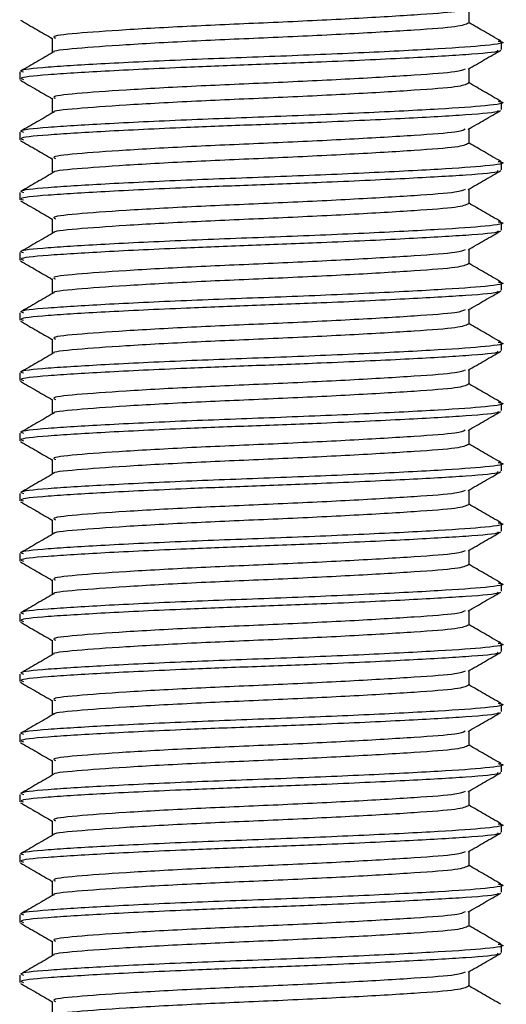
# Model space of a CAD drawing. Header units: millimetres. Extents: x 0 to 420, y 0 to 297.
# Tile 84 of 88: x 323.31 to 323.882, y 200.727 to 201.884. Entities that reach past the tile are written whole.
import ezdxf

# ---------------------------------------------------------------- set-up
doc = ezdxf.new("R2010")
doc.units = ezdxf.units.MM

msp = doc.modelspace()

# ---------------------------------------------------------------- linework, layer by layer
at = {"color": 7, "linetype": 'Continuous', "lineweight": 25}
for p, q in [((323.83798, 201.88015), (323.83798, 201.89734)), ((323.34851, 201.86246), (323.34851, 201.84524)), ((323.87628, 201.84917), (323.87628, 201.85804)), ((323.83798, 201.80939), (323.83798, 201.82659)), ((323.31021, 201.82266), (323.31021, 201.81382)), ((323.34851, 201.7917), (323.34851, 201.77448)), ((323.87628, 201.77842), (323.87628, 201.78728)), ((323.83798, 201.73863), (323.83798, 201.75583)), ((323.31021, 201.7519), (323.31021, 201.74306)), ((323.34851, 201.72094), (323.34851, 201.70372)), ((323.87628, 201.70766), (323.87628, 201.71652)), ((323.83798, 201.66788), (323.83798, 201.68507)), ((323.31021, 201.68114), (323.31021, 201.6723)), ((323.34851, 201.65019), (323.34851, 201.63296)), ((323.87628, 201.6369), (323.87628, 201.64576)), ((323.31021, 201.61038), (323.31021, 201.60154)), ((323.83798, 201.59712), (323.83798, 201.61431)), ((323.34851, 201.57943), (323.34851, 201.5622)), ((323.87628, 201.56614), (323.87628, 201.575)), ((323.31021, 201.53963), (323.31021, 201.53078)), ((323.83798, 201.52636), (323.83798, 201.54355)), ((323.34851, 201.50867), (323.34851, 201.49145)), ((323.87628, 201.49538), (323.87628, 201.50424)), ((323.31021, 201.46887), (323.31021, 201.46002)), ((323.83798, 201.4556), (323.83798, 201.47279)), ((323.34851, 201.43791), (323.34851, 201.42069)), ((323.87628, 201.42462), (323.87628, 201.43348)), ((323.31021, 201.39811), (323.31021, 201.38926)), ((323.83798, 201.38484), (323.83798, 201.40203)), ((323.34851, 201.36715), (323.34851, 201.34993)), ((323.87628, 201.35386), (323.87628, 201.36272)), ((323.31021, 201.32735), (323.31021, 201.3185)), ((323.83798, 201.31408), (323.83798, 201.33127)), ((323.34851, 201.29639), (323.34851, 201.27917)), ((323.87628, 201.2831), (323.87628, 201.29197)), ((323.83798, 201.24332), (323.83798, 201.26052)), ((323.31021, 201.25659), (323.31021, 201.24775)), ((323.34851, 201.22563), (323.34851, 201.20841)), ((323.87628, 201.21235), (323.87628, 201.22121)), ((323.83798, 201.17256), (323.83798, 201.18976)), ((323.31021, 201.18583), (323.31021, 201.17699)), ((323.34851, 201.15487), (323.34851, 201.13765)), ((323.87628, 201.14159), (323.87628, 201.15045)), ((323.83798, 201.1018), (323.83798, 201.119)), ((323.31021, 201.11507), (323.31021, 201.10623)), ((323.34851, 201.08412), (323.34851, 201.06689)), ((323.87628, 201.07083), (323.87628, 201.07969)), ((323.31021, 201.04431), (323.31021, 201.03547)), ((323.83798, 201.03105), (323.83798, 201.04824)), ((323.34851, 201.01336), (323.34851, 200.99613)), ((323.87628, 201.00007), (323.87628, 201.00893)), ((323.31021, 200.97355), (323.31021, 200.96471)), ((323.83798, 200.96029), (323.83798, 200.97748)), ((323.34851, 200.9426), (323.34851, 200.92538)), ((323.87628, 200.92931), (323.87628, 200.93817)), ((323.31021, 200.9028), (323.31021, 200.89395)), ((323.83798, 200.88953), (323.83798, 200.90672)), ((323.34851, 200.87184), (323.34851, 200.85462)), ((323.87628, 200.85855), (323.87628, 200.86741)), ((323.31021, 200.83204), (323.31021, 200.82319)), ((323.83798, 200.81877), (323.83798, 200.83596)), ((323.34851, 200.80108), (323.34851, 200.78386)), ((323.87628, 200.78779), (323.87628, 200.79665)), ((323.31021, 200.76128), (323.31021, 200.75243)), ((323.83798, 200.74801), (323.83798, 200.7652)), ((323.34851, 200.73032), (323.34851, 200.7131))]:
    msp.add_line(p, q, dxfattribs=at)
for points, knots in [([(323.83353, 201.89682), (323.83102, 201.8957), (323.82521, 201.89311), (323.77636, 201.88963), (323.70104, 201.88506), (323.60884, 201.88068), (323.51493, 201.87677), (323.4316, 201.8721), (323.37399, 201.86797), (323.34648, 201.86484), (323.35121, 201.86291), (323.35231, 201.86246)], [0, 0, 0, 0, 0.0928513, 0.2144969, 0.3409489, 0.4662923, 0.5884099, 0.7154561, 0.8391321, 0.9626844, 1, 1, 1, 1]), ([(323.31104, 201.88366), (323.31744, 201.87995), (323.32993, 201.87272), (323.34242, 201.86549), (323.34851, 201.86197)], [0, 0, 0, 0, 0.5130376, 1, 1, 1, 1]), ([(323.83733, 201.88016), (323.83433, 201.87868), (323.82834, 201.87573), (323.77664, 201.87193), (323.70097, 201.86737), (323.60884, 201.86299), (323.51499, 201.85908), (323.43135, 201.85442), (323.37488, 201.85027), (323.34754, 201.84751), (323.35033, 201.84597), (323.35045, 201.8459)], [0, 0, 0, 0, 0.1221089, 0.2440673, 0.3708443, 0.4965099, 0.6189414, 0.7463142, 0.8703081, 0.994178, 1, 1, 1, 1]), ([(323.87528, 201.85902), (323.86888, 201.86273), (323.85644, 201.86992), (323.84401, 201.87713), (323.83798, 201.88062)], [0, 0, 0, 0, 0.5152084, 1, 1, 1, 1]), ([(323.8722, 201.85901), (323.87372, 201.85874), (323.88362, 201.85702), (323.86168, 201.85364), (323.80651, 201.84983), (323.71751, 201.84526), (323.61138, 201.84087), (323.50265, 201.83697), (323.4063, 201.8323), (323.33967, 201.82817), (323.30787, 201.82504), (323.31334, 201.82311), (323.31461, 201.82266)], [0, 0, 0, 0, 0.0217297, 0.1414261, 0.2565525, 0.3762225, 0.4948447, 0.6104172, 0.7306489, 0.8476948, 0.9646236, 1, 1, 1, 1]), ([(323.87144, 201.84827), (323.87194, 201.84789), (323.87435, 201.84603), (323.83794, 201.84294), (323.76651, 201.83883), (323.67437, 201.83452), (323.58415, 201.83112), (323.49484, 201.82773), (323.40627, 201.82346), (323.33968, 201.81932), (323.30787, 201.81619), (323.31334, 201.81426), (323.31461, 201.81382)], [0, 0, 0, 0, 0.0318208, 0.1550726, 0.2780795, 0.40465, 0.4988, 0.5899648, 0.7165084, 0.839699, 0.9627664, 1, 1, 1, 1]), ([(323.83701, 201.82602), (323.84341, 201.82974), (323.85623, 201.83716), (323.86904, 201.84457), (323.87545, 201.84828)], [0, 0, 0, 0, 0.4998993, 1, 1, 1, 1]), ([(323.34963, 201.84589), (323.34323, 201.84218), (323.33042, 201.83476), (323.31761, 201.82735), (323.3112, 201.82364)], [0, 0, 0, 0, 0.4999039, 1, 1, 1, 1]), ([(323.83353, 201.82606), (323.83102, 201.82494), (323.82521, 201.82235), (323.77636, 201.81887), (323.70104, 201.8143), (323.60884, 201.80992), (323.51493, 201.80601), (323.4316, 201.80134), (323.37399, 201.79721), (323.34648, 201.79408), (323.35121, 201.79215), (323.35231, 201.79171)], [0, 0, 0, 0, 0.0928513, 0.2144969, 0.3409489, 0.4662923, 0.5884099, 0.7154561, 0.8391321, 0.9626844, 1, 1, 1, 1]), ([(323.31104, 201.8129), (323.31744, 201.8092), (323.32993, 201.80196), (323.34242, 201.79473), (323.34851, 201.79121)], [0, 0, 0, 0, 0.5130376, 1, 1, 1, 1]), ([(323.83733, 201.8094), (323.83433, 201.80792), (323.82834, 201.80497), (323.77664, 201.80118), (323.70097, 201.79661), (323.60884, 201.79223), (323.51499, 201.78832), (323.43135, 201.78366), (323.37488, 201.77951), (323.34754, 201.77676), (323.35033, 201.77521), (323.35045, 201.77514)], [0, 0, 0, 0, 0.1221089, 0.2440673, 0.3708443, 0.4965099, 0.6189414, 0.7463142, 0.8703081, 0.994178, 1, 1, 1, 1]), ([(323.87528, 201.78826), (323.86888, 201.79197), (323.85644, 201.79917), (323.84401, 201.80637), (323.83798, 201.80986)], [0, 0, 0, 0, 0.51520836, 1, 1, 1, 1]), ([(323.8722, 201.78825), (323.87372, 201.78798), (323.88362, 201.78626), (323.86168, 201.78288), (323.80651, 201.77907), (323.71751, 201.7745), (323.61138, 201.77011), (323.50265, 201.76621), (323.4063, 201.76154), (323.33967, 201.75741), (323.30787, 201.75428), (323.31334, 201.75235), (323.31461, 201.7519)], [0, 0, 0, 0, 0.0217297, 0.1414261, 0.2565525, 0.3762225, 0.4948447, 0.6104172, 0.7306489, 0.8476948, 0.9646236, 1, 1, 1, 1]), ([(323.34963, 201.77513), (323.34323, 201.77142), (323.33042, 201.764), (323.31761, 201.75659), (323.3112, 201.75288)], [0, 0, 0, 0, 0.4999039, 1, 1, 1, 1]), ([(323.87144, 201.77751), (323.87194, 201.77713), (323.87435, 201.77527), (323.83794, 201.77218), (323.76651, 201.76807), (323.67437, 201.76376), (323.58415, 201.76036), (323.49484, 201.75697), (323.40627, 201.7527), (323.33968, 201.74856), (323.30787, 201.74544), (323.31334, 201.7435), (323.31461, 201.74306)], [0, 0, 0, 0, 0.0318208, 0.1550726, 0.2780795, 0.40465, 0.4988, 0.5899648, 0.7165084, 0.839699, 0.9627664, 1, 1, 1, 1]), ([(323.83701, 201.75527), (323.84341, 201.75898), (323.85623, 201.7664), (323.86904, 201.77382), (323.87545, 201.77753)], [0, 0, 0, 0, 0.4998993, 1, 1, 1, 1]), ([(323.83353, 201.7553), (323.83102, 201.75418), (323.82521, 201.75159), (323.77636, 201.74811), (323.70104, 201.74354), (323.60884, 201.73916), (323.51493, 201.73525), (323.4316, 201.73059), (323.37399, 201.72645), (323.34648, 201.72332), (323.35121, 201.72139), (323.35231, 201.72095)], [0, 0, 0, 0, 0.0928513, 0.2144969, 0.3409489, 0.4662923, 0.5884099, 0.7154561, 0.8391321, 0.9626844, 1, 1, 1, 1]), ([(323.31104, 201.74215), (323.31744, 201.73844), (323.32993, 201.73121), (323.34242, 201.72397), (323.34851, 201.72045)], [0, 0, 0, 0, 0.5130376, 1, 1, 1, 1]), ([(323.83733, 201.73864), (323.83433, 201.73716), (323.82834, 201.73421), (323.77664, 201.73042), (323.70097, 201.72586), (323.60884, 201.72147), (323.51499, 201.71756), (323.43135, 201.7129), (323.37488, 201.70875), (323.34754, 201.706), (323.35033, 201.70445), (323.35045, 201.70438)], [0, 0, 0, 0, 0.1221089, 0.2440673, 0.3708443, 0.4965099, 0.6189414, 0.7463142, 0.8703081, 0.994178, 1, 1, 1, 1]), ([(323.87528, 201.7175), (323.86888, 201.72121), (323.85644, 201.72841), (323.84401, 201.73561), (323.83798, 201.7391)], [0, 0, 0, 0, 0.51520836, 1, 1, 1, 1]), ([(323.8722, 201.71749), (323.87372, 201.71723), (323.88362, 201.7155), (323.86168, 201.71213), (323.80651, 201.70831), (323.71751, 201.70374), (323.61138, 201.69936), (323.50265, 201.69545), (323.4063, 201.69078), (323.33967, 201.68665), (323.30787, 201.68352), (323.31334, 201.68159), (323.31461, 201.68114)], [0, 0, 0, 0, 0.0217297, 0.1414261, 0.2565525, 0.3762225, 0.4948447, 0.6104172, 0.7306489, 0.8476948, 0.9646236, 1, 1, 1, 1]), ([(323.34963, 201.70437), (323.34323, 201.70067), (323.33042, 201.69324), (323.31761, 201.68583), (323.3112, 201.68212)], [0, 0, 0, 0, 0.4999039, 1, 1, 1, 1]), ([(323.87144, 201.70676), (323.87194, 201.70637), (323.87435, 201.70451), (323.83794, 201.70142), (323.76651, 201.69731), (323.67437, 201.693), (323.58415, 201.6896), (323.49484, 201.68621), (323.40627, 201.68194), (323.33968, 201.6778), (323.30787, 201.67468), (323.31334, 201.67275), (323.31461, 201.6723)], [0, 0, 0, 0, 0.0318208, 0.1550726, 0.2780795, 0.40465, 0.4988, 0.5899648, 0.7165084, 0.839699, 0.9627664, 1, 1, 1, 1]), ([(323.83701, 201.68451), (323.84341, 201.68822), (323.85623, 201.69564), (323.86904, 201.70306), (323.87545, 201.70677)], [0, 0, 0, 0, 0.49989925, 1, 1, 1, 1]), ([(323.83353, 201.68454), (323.83102, 201.68342), (323.82521, 201.68083), (323.77636, 201.67735), (323.70104, 201.67279), (323.60884, 201.6684), (323.51493, 201.66449), (323.4316, 201.65983), (323.37399, 201.65569), (323.34648, 201.65257), (323.35121, 201.65064), (323.35231, 201.65019)], [0, 0, 0, 0, 0.0928513, 0.2144969, 0.3409489, 0.4662923, 0.5884099, 0.7154561, 0.8391321, 0.9626844, 1, 1, 1, 1]), ([(323.31104, 201.67139), (323.31744, 201.66768), (323.32993, 201.66045), (323.34242, 201.65321), (323.34851, 201.64969)], [0, 0, 0, 0, 0.5130376, 1, 1, 1, 1]), ([(323.83733, 201.66788), (323.83433, 201.6664), (323.82834, 201.66345), (323.77664, 201.65966), (323.70097, 201.6551), (323.60884, 201.65071), (323.51499, 201.6468), (323.43135, 201.64214), (323.37488, 201.638), (323.34754, 201.63524), (323.35033, 201.63369), (323.35045, 201.63362)], [0, 0, 0, 0, 0.1221089, 0.2440673, 0.3708443, 0.4965099, 0.6189414, 0.7463142, 0.8703081, 0.994178, 1, 1, 1, 1]), ([(323.87528, 201.64674), (323.86888, 201.65045), (323.85644, 201.65765), (323.84401, 201.66485), (323.83798, 201.66834)], [0, 0, 0, 0, 0.5152084, 1, 1, 1, 1]), ([(323.8722, 201.64673), (323.87372, 201.64647), (323.88362, 201.64474), (323.86168, 201.64137), (323.80651, 201.63755), (323.71751, 201.63298), (323.61138, 201.6286), (323.50265, 201.62469), (323.4063, 201.62003), (323.33967, 201.61589), (323.30787, 201.61276), (323.31334, 201.61083), (323.31461, 201.61038)], [0, 0, 0, 0, 0.0217297, 0.1414261, 0.2565525, 0.3762225, 0.4948447, 0.6104172, 0.7306489, 0.8476948, 0.9646236, 1, 1, 1, 1]), ([(323.34963, 201.63362), (323.34323, 201.62991), (323.33042, 201.62249), (323.31761, 201.61507), (323.3112, 201.61136)], [0, 0, 0, 0, 0.49990393, 1, 1, 1, 1]), ([(323.87144, 201.636), (323.87194, 201.63561), (323.87435, 201.63375), (323.83794, 201.63066), (323.76651, 201.62655), (323.67437, 201.62224), (323.58415, 201.61884), (323.49484, 201.61545), (323.40627, 201.61118), (323.33968, 201.60704), (323.30787, 201.60392), (323.31334, 201.60199), (323.31461, 201.60154)], [0, 0, 0, 0, 0.0318208, 0.1550726, 0.2780795, 0.40465, 0.4988, 0.5899648, 0.7165084, 0.839699, 0.9627664, 1, 1, 1, 1]), ([(323.83701, 201.61375), (323.84341, 201.61746), (323.85623, 201.62488), (323.86904, 201.6323), (323.87545, 201.63601)], [0, 0, 0, 0, 0.4998993, 1, 1, 1, 1]), ([(323.83353, 201.61379), (323.83102, 201.61266), (323.82521, 201.61007), (323.77636, 201.60659), (323.70104, 201.60203), (323.60884, 201.59764), (323.51493, 201.59374), (323.4316, 201.58907), (323.37399, 201.58493), (323.34648, 201.58181), (323.35121, 201.57988), (323.35231, 201.57943)], [0, 0, 0, 0, 0.0928513, 0.2144969, 0.3409489, 0.4662923, 0.5884099, 0.7154561, 0.8391321, 0.9626844, 1, 1, 1, 1]), ([(323.31104, 201.60063), (323.31744, 201.59692), (323.32993, 201.58969), (323.34242, 201.58245), (323.34851, 201.57893)], [0, 0, 0, 0, 0.5130376, 1, 1, 1, 1]), ([(323.83733, 201.59712), (323.83433, 201.59564), (323.82834, 201.5927), (323.77664, 201.5889), (323.70097, 201.58434), (323.60884, 201.57995), (323.51499, 201.57605), (323.43135, 201.57138), (323.37488, 201.56724), (323.34754, 201.56448), (323.35033, 201.56294), (323.35045, 201.56287)], [0, 0, 0, 0, 0.1221089, 0.2440673, 0.3708443, 0.4965099, 0.6189414, 0.7463142, 0.8703081, 0.994178, 1, 1, 1, 1]), ([(323.87528, 201.57598), (323.86888, 201.57969), (323.85644, 201.58689), (323.84401, 201.59409), (323.83798, 201.59758)], [0, 0, 0, 0, 0.5152084, 1, 1, 1, 1]), ([(323.8722, 201.57597), (323.87372, 201.57571), (323.88362, 201.57398), (323.86168, 201.57061), (323.80651, 201.56679), (323.71751, 201.56222), (323.61138, 201.55784), (323.50265, 201.55393), (323.4063, 201.54927), (323.33967, 201.54513), (323.30787, 201.542), (323.31334, 201.54007), (323.31461, 201.53963)], [0, 0, 0, 0, 0.0217297, 0.1414261, 0.2565525, 0.3762225, 0.4948447, 0.6104172, 0.7306489, 0.8476948, 0.9646236, 1, 1, 1, 1]), ([(323.34963, 201.56286), (323.34323, 201.55915), (323.33042, 201.55173), (323.31761, 201.54431), (323.3112, 201.5406)], [0, 0, 0, 0, 0.4999039, 1, 1, 1, 1]), ([(323.87144, 201.56524), (323.87194, 201.56486), (323.87435, 201.56299), (323.83794, 201.5599), (323.76651, 201.55579), (323.67437, 201.55148), (323.58415, 201.54808), (323.49484, 201.54469), (323.40627, 201.54043), (323.33968, 201.53629), (323.30787, 201.53316), (323.31334, 201.53123), (323.31461, 201.53078)], [0, 0, 0, 0, 0.0318208, 0.1550726, 0.2780795, 0.40465, 0.4988, 0.5899648, 0.7165084, 0.839699, 0.9627664, 1, 1, 1, 1]), ([(323.83701, 201.54299), (323.84341, 201.5467), (323.85623, 201.55412), (323.86904, 201.56154), (323.87545, 201.56525)], [0, 0, 0, 0, 0.4998993, 1, 1, 1, 1]), ([(323.83353, 201.54303), (323.83102, 201.5419), (323.82521, 201.53931), (323.77636, 201.53584), (323.70104, 201.53127), (323.60884, 201.52688), (323.51493, 201.52298), (323.4316, 201.51831), (323.37399, 201.51417), (323.34648, 201.51105), (323.35121, 201.50912), (323.35231, 201.50867)], [0, 0, 0, 0, 0.0928513, 0.2144969, 0.3409489, 0.4662923, 0.5884099, 0.7154561, 0.8391321, 0.9626844, 1, 1, 1, 1]), ([(323.31104, 201.52987), (323.31744, 201.52616), (323.32993, 201.51893), (323.34242, 201.51169), (323.34851, 201.50817)], [0, 0, 0, 0, 0.5130376, 1, 1, 1, 1]), ([(323.83733, 201.52636), (323.83433, 201.52489), (323.82834, 201.52194), (323.77664, 201.51814), (323.70097, 201.51358), (323.60884, 201.50919), (323.51499, 201.50529), (323.43135, 201.50062), (323.37488, 201.49648), (323.34754, 201.49372), (323.35033, 201.49218), (323.35045, 201.49211)], [0, 0, 0, 0, 0.1221089, 0.2440673, 0.3708443, 0.4965099, 0.6189414, 0.7463142, 0.8703081, 0.994178, 1, 1, 1, 1]), ([(323.87528, 201.50522), (323.86888, 201.50893), (323.85644, 201.51613), (323.84401, 201.52333), (323.83798, 201.52682)], [0, 0, 0, 0, 0.5152084, 1, 1, 1, 1]), ([(323.8722, 201.50521), (323.87372, 201.50495), (323.88362, 201.50322), (323.86168, 201.49985), (323.80651, 201.49604), (323.71751, 201.49147), (323.61138, 201.48708), (323.50265, 201.48318), (323.4063, 201.47851), (323.33967, 201.47437), (323.30787, 201.47125), (323.31334, 201.46931), (323.31461, 201.46887)], [0, 0, 0, 0, 0.0217297, 0.1414261, 0.2565525, 0.3762225, 0.4948447, 0.6104172, 0.7306489, 0.8476948, 0.9646236, 1, 1, 1, 1]), ([(323.34963, 201.4921), (323.34323, 201.48839), (323.33042, 201.48097), (323.31761, 201.47355), (323.3112, 201.46984)], [0, 0, 0, 0, 0.4999039, 1, 1, 1, 1]), ([(323.87144, 201.49448), (323.87194, 201.4941), (323.87435, 201.49223), (323.83794, 201.48914), (323.76651, 201.48503), (323.67437, 201.48072), (323.58415, 201.47733), (323.49484, 201.47394), (323.40627, 201.46967), (323.33968, 201.46553), (323.30787, 201.4624), (323.31334, 201.46047), (323.31461, 201.46002)], [0, 0, 0, 0, 0.0318208, 0.1550726, 0.2780795, 0.40465, 0.4988, 0.5899648, 0.7165084, 0.839699, 0.9627664, 1, 1, 1, 1]), ([(323.83701, 201.47223), (323.84341, 201.47594), (323.85623, 201.48336), (323.86904, 201.49078), (323.87545, 201.49449)], [0, 0, 0, 0, 0.4998993, 1, 1, 1, 1]), ([(323.83353, 201.47227), (323.83102, 201.47115), (323.82521, 201.46856), (323.77636, 201.46508), (323.70104, 201.46051), (323.60884, 201.45612), (323.51493, 201.45222), (323.4316, 201.44755), (323.37399, 201.44342), (323.34648, 201.44029), (323.35121, 201.43836), (323.35231, 201.43791)], [0, 0, 0, 0, 0.0928513, 0.2144969, 0.3409489, 0.4662923, 0.5884099, 0.7154561, 0.8391321, 0.9626844, 1, 1, 1, 1]), ([(323.31104, 201.45911), (323.31744, 201.4554), (323.32993, 201.44817), (323.34242, 201.44094), (323.34851, 201.43741)], [0, 0, 0, 0, 0.5130376, 1, 1, 1, 1]), ([(323.83733, 201.4556), (323.83433, 201.45413), (323.82834, 201.45118), (323.77664, 201.44738), (323.70097, 201.44282), (323.60884, 201.43843), (323.51499, 201.43453), (323.43135, 201.42986), (323.37488, 201.42572), (323.34754, 201.42296), (323.35033, 201.42142), (323.35045, 201.42135)], [0, 0, 0, 0, 0.1221089, 0.2440673, 0.3708443, 0.4965099, 0.6189414, 0.7463142, 0.8703081, 0.994178, 1, 1, 1, 1]), ([(323.87528, 201.43446), (323.86888, 201.43817), (323.85644, 201.44537), (323.84401, 201.45257), (323.83798, 201.45607)], [0, 0, 0, 0, 0.5152084, 1, 1, 1, 1]), ([(323.8722, 201.43446), (323.87372, 201.43419), (323.88362, 201.43247), (323.86168, 201.42909), (323.80651, 201.42528), (323.71751, 201.42071), (323.61138, 201.41632), (323.50265, 201.41242), (323.4063, 201.40775), (323.33967, 201.40361), (323.30787, 201.40049), (323.31334, 201.39856), (323.31461, 201.39811)], [0, 0, 0, 0, 0.0217297, 0.1414261, 0.2565525, 0.3762225, 0.4948447, 0.6104172, 0.7306489, 0.8476948, 0.9646236, 1, 1, 1, 1]), ([(323.34963, 201.42134), (323.34323, 201.41763), (323.33042, 201.41021), (323.31761, 201.40279), (323.3112, 201.39908)], [0, 0, 0, 0, 0.4999039, 1, 1, 1, 1]), ([(323.87144, 201.42372), (323.87194, 201.42334), (323.87435, 201.42147), (323.83794, 201.41839), (323.76651, 201.41427), (323.67437, 201.40997), (323.58415, 201.40657), (323.49484, 201.40318), (323.40627, 201.39891), (323.33968, 201.39477), (323.30787, 201.39164), (323.31334, 201.38971), (323.31461, 201.38926)], [0, 0, 0, 0, 0.0318208, 0.1550726, 0.2780795, 0.40465, 0.4988, 0.5899648, 0.7165084, 0.839699, 0.9627664, 1, 1, 1, 1]), ([(323.83701, 201.40147), (323.84341, 201.40518), (323.85623, 201.4126), (323.86904, 201.42002), (323.87545, 201.42373)], [0, 0, 0, 0, 0.4998993, 1, 1, 1, 1]), ([(323.83353, 201.40151), (323.83102, 201.40039), (323.82521, 201.3978), (323.77636, 201.39432), (323.70104, 201.38975), (323.60884, 201.38536), (323.51493, 201.38146), (323.4316, 201.37679), (323.37399, 201.37266), (323.34648, 201.36953), (323.35121, 201.3676), (323.35231, 201.36715)], [0, 0, 0, 0, 0.09285129, 0.21449693, 0.34094888, 0.46629235, 0.5884099, 0.71545608, 0.83913214, 0.9626844, 1, 1, 1, 1]), ([(323.31104, 201.38835), (323.31744, 201.38464), (323.32993, 201.37741), (323.34242, 201.37018), (323.34851, 201.36665)], [0, 0, 0, 0, 0.5130376, 1, 1, 1, 1]), ([(323.83733, 201.38484), (323.83433, 201.38337), (323.82834, 201.38042), (323.77664, 201.37662), (323.70097, 201.37206), (323.60884, 201.36767), (323.51499, 201.36377), (323.43135, 201.3591), (323.37488, 201.35496), (323.34754, 201.3522), (323.35033, 201.35066), (323.35045, 201.35059)], [0, 0, 0, 0, 0.1221089, 0.2440673, 0.3708443, 0.4965099, 0.6189414, 0.7463142, 0.8703081, 0.994178, 1, 1, 1, 1]), ([(323.87528, 201.36371), (323.86888, 201.36741), (323.85644, 201.37461), (323.84401, 201.38182), (323.83798, 201.38531)], [0, 0, 0, 0, 0.5152084, 1, 1, 1, 1]), ([(323.8722, 201.3637), (323.87372, 201.36343), (323.88362, 201.36171), (323.86168, 201.35833), (323.80651, 201.35452), (323.71751, 201.34995), (323.61138, 201.34556), (323.50265, 201.34166), (323.4063, 201.33699), (323.33967, 201.33286), (323.30787, 201.32973), (323.31334, 201.3278), (323.31461, 201.32735)], [0, 0, 0, 0, 0.0217297, 0.1414261, 0.2565525, 0.3762225, 0.4948447, 0.6104172, 0.7306489, 0.8476948, 0.9646236, 1, 1, 1, 1]), ([(323.34963, 201.35058), (323.34323, 201.34687), (323.33042, 201.33945), (323.31761, 201.33203), (323.3112, 201.32833)], [0, 0, 0, 0, 0.4999039, 1, 1, 1, 1]), ([(323.87144, 201.35296), (323.87194, 201.35258), (323.87435, 201.35072), (323.83794, 201.34763), (323.76651, 201.34351), (323.67437, 201.33921), (323.58415, 201.33581), (323.49484, 201.33242), (323.40627, 201.32815), (323.33968, 201.32401), (323.30787, 201.32088), (323.31334, 201.31895), (323.31461, 201.3185)], [0, 0, 0, 0, 0.0318208, 0.1550726, 0.2780795, 0.40465, 0.4988, 0.5899648, 0.7165084, 0.839699, 0.9627664, 1, 1, 1, 1]), ([(323.83701, 201.33071), (323.84341, 201.33442), (323.85623, 201.34185), (323.86904, 201.34926), (323.87545, 201.35297)], [0, 0, 0, 0, 0.4998993, 1, 1, 1, 1]), ([(323.83353, 201.33075), (323.83102, 201.32963), (323.82521, 201.32704), (323.77636, 201.32356), (323.70104, 201.31899), (323.60884, 201.3146), (323.51493, 201.3107), (323.4316, 201.30603), (323.37399, 201.3019), (323.34648, 201.29877), (323.35121, 201.29684), (323.35231, 201.29639)], [0, 0, 0, 0, 0.09285129, 0.21449693, 0.34094888, 0.46629235, 0.5884099, 0.71545608, 0.83913214, 0.9626844, 1, 1, 1, 1]), ([(323.31104, 201.31759), (323.31744, 201.31388), (323.32993, 201.30665), (323.34242, 201.29942), (323.34851, 201.2959)], [0, 0, 0, 0, 0.5130376, 1, 1, 1, 1]), ([(323.83733, 201.31409), (323.83433, 201.31261), (323.82834, 201.30966), (323.77664, 201.30586), (323.70097, 201.3013), (323.60884, 201.29692), (323.51499, 201.29301), (323.43135, 201.28835), (323.37488, 201.2842), (323.34754, 201.28144), (323.35033, 201.2799), (323.35045, 201.27983)], [0, 0, 0, 0, 0.1221089, 0.2440673, 0.3708443, 0.4965099, 0.6189414, 0.7463142, 0.8703081, 0.994178, 1, 1, 1, 1]), ([(323.87528, 201.29295), (323.86888, 201.29666), (323.85644, 201.30385), (323.84401, 201.31106), (323.83798, 201.31455)], [0, 0, 0, 0, 0.5152084, 1, 1, 1, 1]), ([(323.8722, 201.29294), (323.87372, 201.29267), (323.88362, 201.29095), (323.86168, 201.28757), (323.80651, 201.28376), (323.71751, 201.27919), (323.61138, 201.2748), (323.50265, 201.2709), (323.4063, 201.26623), (323.33967, 201.2621), (323.30787, 201.25897), (323.31334, 201.25704), (323.31461, 201.25659)], [0, 0, 0, 0, 0.0217297, 0.1414261, 0.2565525, 0.3762225, 0.4948447, 0.6104172, 0.7306489, 0.8476948, 0.9646236, 1, 1, 1, 1]), ([(323.87144, 201.2822), (323.87194, 201.28182), (323.87435, 201.27996), (323.83794, 201.27687), (323.76651, 201.27276), (323.67437, 201.26845), (323.58415, 201.26505), (323.49484, 201.26166), (323.40627, 201.25739), (323.33968, 201.25325), (323.30787, 201.25012), (323.31334, 201.24819), (323.31461, 201.24775)], [0, 0, 0, 0, 0.0318208, 0.1550726, 0.2780795, 0.40465, 0.4988, 0.5899648, 0.7165084, 0.839699, 0.9627664, 1, 1, 1, 1]), ([(323.83701, 201.25995), (323.84341, 201.26366), (323.85623, 201.27109), (323.86904, 201.2785), (323.87545, 201.28221)], [0, 0, 0, 0, 0.49989925, 1, 1, 1, 1]), ([(323.34963, 201.27982), (323.34323, 201.27611), (323.33042, 201.26869), (323.31761, 201.26128), (323.3112, 201.25757)], [0, 0, 0, 0, 0.4999039, 1, 1, 1, 1]), ([(323.83353, 201.25999), (323.83102, 201.25887), (323.82521, 201.25628), (323.77636, 201.2528), (323.70104, 201.24823), (323.60884, 201.24385), (323.51493, 201.23994), (323.4316, 201.23527), (323.37399, 201.23114), (323.34648, 201.22801), (323.35121, 201.22608), (323.35231, 201.22564)], [0, 0, 0, 0, 0.09285129, 0.21449693, 0.34094888, 0.46629235, 0.5884099, 0.71545608, 0.83913214, 0.9626844, 1, 1, 1, 1]), ([(323.31104, 201.24683), (323.31744, 201.24313), (323.32993, 201.23589), (323.34242, 201.22866), (323.34851, 201.22514)], [0, 0, 0, 0, 0.5130376, 1, 1, 1, 1]), ([(323.83733, 201.24333), (323.83433, 201.24185), (323.82834, 201.2389), (323.77664, 201.23511), (323.70097, 201.23054), (323.60884, 201.22616), (323.51499, 201.22225), (323.43135, 201.21759), (323.37488, 201.21344), (323.34754, 201.21069), (323.35033, 201.20914), (323.35045, 201.20907)], [0, 0, 0, 0, 0.1221089, 0.2440673, 0.3708443, 0.4965099, 0.6189414, 0.7463142, 0.8703081, 0.994178, 1, 1, 1, 1]), ([(323.87528, 201.22219), (323.86888, 201.2259), (323.85644, 201.2331), (323.84401, 201.2403), (323.83798, 201.24379)], [0, 0, 0, 0, 0.5152084, 1, 1, 1, 1]), ([(323.8722, 201.22218), (323.87372, 201.22191), (323.88362, 201.22019), (323.86168, 201.21681), (323.80651, 201.213), (323.71751, 201.20843), (323.61138, 201.20404), (323.50265, 201.20014), (323.4063, 201.19547), (323.33967, 201.19134), (323.30787, 201.18821), (323.31334, 201.18628), (323.31461, 201.18583)], [0, 0, 0, 0, 0.0217297, 0.1414261, 0.2565525, 0.3762225, 0.4948447, 0.6104172, 0.7306489, 0.8476948, 0.9646236, 1, 1, 1, 1]), ([(323.87144, 201.21144), (323.87194, 201.21106), (323.87435, 201.2092), (323.83794, 201.20611), (323.76651, 201.202), (323.67437, 201.19769), (323.58415, 201.19429), (323.49484, 201.1909), (323.40627, 201.18663), (323.33968, 201.18249), (323.30787, 201.17937), (323.31334, 201.17743), (323.31461, 201.17699)], [0, 0, 0, 0, 0.0318208, 0.1550726, 0.2780795, 0.40465, 0.4988, 0.5899648, 0.7165084, 0.839699, 0.9627664, 1, 1, 1, 1]), ([(323.83701, 201.1892), (323.84341, 201.19291), (323.85623, 201.20033), (323.86904, 201.20775), (323.87545, 201.21146)], [0, 0, 0, 0, 0.4998993, 1, 1, 1, 1]), ([(323.34963, 201.20906), (323.34323, 201.20535), (323.33042, 201.19793), (323.31761, 201.19052), (323.3112, 201.18681)], [0, 0, 0, 0, 0.4999039, 1, 1, 1, 1]), ([(323.83353, 201.18923), (323.83102, 201.18811), (323.82521, 201.18552), (323.77636, 201.18204), (323.70104, 201.17747), (323.60884, 201.17309), (323.51493, 201.16918), (323.4316, 201.16452), (323.37399, 201.16038), (323.34648, 201.15725), (323.35121, 201.15532), (323.35231, 201.15488)], [0, 0, 0, 0, 0.0928513, 0.2144969, 0.3409489, 0.4662923, 0.5884099, 0.7154561, 0.8391321, 0.9626844, 1, 1, 1, 1]), ([(323.31104, 201.17608), (323.31744, 201.17237), (323.32993, 201.16514), (323.34242, 201.1579), (323.34851, 201.15438)], [0, 0, 0, 0, 0.5130376, 1, 1, 1, 1]), ([(323.83733, 201.17257), (323.83433, 201.17109), (323.82834, 201.16814), (323.77664, 201.16435), (323.70097, 201.15979), (323.60884, 201.1554), (323.51499, 201.15149), (323.43135, 201.14683), (323.37488, 201.14268), (323.34754, 201.13993), (323.35033, 201.13838), (323.35045, 201.13831)], [0, 0, 0, 0, 0.1221089, 0.2440673, 0.3708443, 0.4965099, 0.6189414, 0.7463142, 0.8703081, 0.994178, 1, 1, 1, 1]), ([(323.87528, 201.15143), (323.86888, 201.15514), (323.85644, 201.16234), (323.84401, 201.16954), (323.83798, 201.17303)], [0, 0, 0, 0, 0.5152084, 1, 1, 1, 1]), ([(323.8722, 201.15142), (323.87372, 201.15116), (323.88362, 201.14943), (323.86168, 201.14606), (323.80651, 201.14224), (323.71751, 201.13767), (323.61138, 201.13329), (323.50265, 201.12938), (323.4063, 201.12471), (323.33967, 201.12058), (323.30787, 201.11745), (323.31334, 201.11552), (323.31461, 201.11507)], [0, 0, 0, 0, 0.0217297, 0.1414261, 0.2565525, 0.3762225, 0.4948447, 0.6104172, 0.7306489, 0.8476948, 0.9646236, 1, 1, 1, 1]), ([(323.34963, 201.1383), (323.34323, 201.13459), (323.33042, 201.12717), (323.31761, 201.11976), (323.3112, 201.11605)], [0, 0, 0, 0, 0.4999039, 1, 1, 1, 1]), ([(323.87144, 201.14069), (323.87194, 201.1403), (323.87435, 201.13844), (323.83794, 201.13535), (323.76651, 201.13124), (323.67437, 201.12693), (323.58415, 201.12353), (323.49484, 201.12014), (323.40627, 201.11587), (323.33968, 201.11173), (323.30787, 201.10861), (323.31334, 201.10668), (323.31461, 201.10623)], [0, 0, 0, 0, 0.0318208, 0.1550726, 0.2780795, 0.40465, 0.4988, 0.5899648, 0.7165084, 0.839699, 0.9627664, 1, 1, 1, 1]), ([(323.83701, 201.11844), (323.84341, 201.12215), (323.85623, 201.12957), (323.86904, 201.13699), (323.87545, 201.1407)], [0, 0, 0, 0, 0.4998993, 1, 1, 1, 1]), ([(323.83353, 201.11847), (323.83102, 201.11735), (323.82521, 201.11476), (323.77636, 201.11128), (323.70104, 201.10672), (323.60884, 201.10233), (323.51493, 201.09842), (323.4316, 201.09376), (323.37399, 201.08962), (323.34648, 201.0865), (323.35121, 201.08457), (323.35231, 201.08412)], [0, 0, 0, 0, 0.0928513, 0.2144969, 0.3409489, 0.4662923, 0.5884099, 0.7154561, 0.8391321, 0.9626844, 1, 1, 1, 1]), ([(323.31104, 201.10532), (323.31744, 201.10161), (323.32993, 201.09438), (323.34242, 201.08714), (323.34851, 201.08362)], [0, 0, 0, 0, 0.5130376, 1, 1, 1, 1]), ([(323.83733, 201.10181), (323.83433, 201.10033), (323.82834, 201.09738), (323.77664, 201.09359), (323.70097, 201.08903), (323.60884, 201.08464), (323.51499, 201.08073), (323.43135, 201.07607), (323.37488, 201.07193), (323.34754, 201.06917), (323.35033, 201.06762), (323.35045, 201.06755)], [0, 0, 0, 0, 0.1221089, 0.2440673, 0.3708443, 0.4965099, 0.6189414, 0.7463142, 0.8703081, 0.994178, 1, 1, 1, 1]), ([(323.87528, 201.08067), (323.86888, 201.08438), (323.85644, 201.09158), (323.84401, 201.09878), (323.83798, 201.10227)], [0, 0, 0, 0, 0.5152084, 1, 1, 1, 1]), ([(323.8722, 201.08066), (323.87372, 201.0804), (323.88362, 201.07867), (323.86168, 201.0753), (323.80651, 201.07148), (323.71751, 201.06691), (323.61138, 201.06253), (323.50265, 201.05862), (323.4063, 201.05396), (323.33967, 201.04982), (323.30787, 201.04669), (323.31334, 201.04476), (323.31461, 201.04431)], [0, 0, 0, 0, 0.0217297, 0.1414261, 0.2565525, 0.3762225, 0.4948447, 0.6104172, 0.7306489, 0.8476948, 0.9646236, 1, 1, 1, 1]), ([(323.34963, 201.06755), (323.34323, 201.06384), (323.33042, 201.05642), (323.31761, 201.049), (323.3112, 201.04529)], [0, 0, 0, 0, 0.4999039, 1, 1, 1, 1]), ([(323.87144, 201.06993), (323.87194, 201.06954), (323.87435, 201.06768), (323.83794, 201.06459), (323.76651, 201.06048), (323.67437, 201.05617), (323.58415, 201.05277), (323.49484, 201.04938), (323.40627, 201.04511), (323.33968, 201.04097), (323.30787, 201.03785), (323.31334, 201.03592), (323.31461, 201.03547)], [0, 0, 0, 0, 0.0318208, 0.1550726, 0.2780795, 0.40465, 0.4988, 0.5899648, 0.7165084, 0.839699, 0.9627664, 1, 1, 1, 1]), ([(323.83701, 201.04768), (323.84341, 201.05139), (323.85623, 201.05881), (323.86904, 201.06623), (323.87545, 201.06994)], [0, 0, 0, 0, 0.4998993, 1, 1, 1, 1]), ([(323.83353, 201.04771), (323.83102, 201.04659), (323.82521, 201.044), (323.77636, 201.04052), (323.70104, 201.03596), (323.60884, 201.03157), (323.51493, 201.02767), (323.4316, 201.023), (323.37399, 201.01886), (323.34648, 201.01574), (323.35121, 201.01381), (323.35231, 201.01336)], [0, 0, 0, 0, 0.0928513, 0.2144969, 0.3409489, 0.4662923, 0.5884099, 0.7154561, 0.8391321, 0.9626844, 1, 1, 1, 1]), ([(323.31104, 201.03456), (323.31744, 201.03085), (323.32993, 201.02362), (323.34242, 201.01638), (323.34851, 201.01286)], [0, 0, 0, 0, 0.5130376, 1, 1, 1, 1]), ([(323.83733, 201.03105), (323.83433, 201.02957), (323.82834, 201.02662), (323.77664, 201.02283), (323.70097, 201.01827), (323.60884, 201.01388), (323.51499, 201.00998), (323.43135, 201.00531), (323.37488, 201.00117), (323.34754, 200.99841), (323.35033, 200.99687), (323.35045, 200.9968)], [0, 0, 0, 0, 0.1221089, 0.2440673, 0.3708443, 0.4965099, 0.6189414, 0.7463142, 0.8703081, 0.994178, 1, 1, 1, 1]), ([(323.87528, 201.00991), (323.86888, 201.01362), (323.85644, 201.02082), (323.84401, 201.02802), (323.83798, 201.03151)], [0, 0, 0, 0, 0.5152084, 1, 1, 1, 1]), ([(323.8722, 201.0099), (323.87372, 201.00964), (323.88362, 201.00791), (323.86168, 201.00454), (323.80651, 201.00072), (323.71751, 200.99615), (323.61138, 200.99177), (323.50265, 200.98786), (323.4063, 200.9832), (323.33967, 200.97906), (323.30787, 200.97593), (323.31334, 200.974), (323.31461, 200.97355)], [0, 0, 0, 0, 0.0217297, 0.1414261, 0.2565525, 0.3762225, 0.4948447, 0.6104172, 0.7306489, 0.8476948, 0.9646236, 1, 1, 1, 1]), ([(323.34963, 200.99679), (323.34323, 200.99308), (323.33042, 200.98566), (323.31761, 200.97824), (323.3112, 200.97453)], [0, 0, 0, 0, 0.4999039, 1, 1, 1, 1]), ([(323.87144, 200.99917), (323.87194, 200.99879), (323.87435, 200.99692), (323.83794, 200.99383), (323.76651, 200.98972), (323.67437, 200.98541), (323.58415, 200.98201), (323.49484, 200.97862), (323.40627, 200.97436), (323.33968, 200.97022), (323.30787, 200.96709), (323.31334, 200.96516), (323.31461, 200.96471)], [0, 0, 0, 0, 0.0318208, 0.1550726, 0.2780795, 0.40465, 0.4988, 0.5899648, 0.7165084, 0.839699, 0.9627664, 1, 1, 1, 1]), ([(323.83701, 200.97692), (323.84341, 200.98063), (323.85623, 200.98805), (323.86904, 200.99547), (323.87545, 200.99918)], [0, 0, 0, 0, 0.4998993, 1, 1, 1, 1]), ([(323.83353, 200.97696), (323.83102, 200.97583), (323.82521, 200.97324), (323.77636, 200.96977), (323.70104, 200.9652), (323.60884, 200.96081), (323.51493, 200.95691), (323.4316, 200.95224), (323.37399, 200.9481), (323.34648, 200.94498), (323.35121, 200.94305), (323.35231, 200.9426)], [0, 0, 0, 0, 0.0928513, 0.2144969, 0.3409489, 0.4662923, 0.5884099, 0.7154561, 0.8391321, 0.9626844, 1, 1, 1, 1]), ([(323.31104, 200.9638), (323.31744, 200.96009), (323.32993, 200.95286), (323.34242, 200.94562), (323.34851, 200.9421)], [0, 0, 0, 0, 0.5130376, 1, 1, 1, 1]), ([(323.83733, 200.96029), (323.83433, 200.95882), (323.82834, 200.95587), (323.77664, 200.95207), (323.70097, 200.94751), (323.60884, 200.94312), (323.51499, 200.93922), (323.43135, 200.93455), (323.37488, 200.93041), (323.34754, 200.92765), (323.35033, 200.92611), (323.35045, 200.92604)], [0, 0, 0, 0, 0.1221089, 0.2440673, 0.3708443, 0.4965099, 0.6189414, 0.7463142, 0.8703081, 0.994178, 1, 1, 1, 1]), ([(323.87528, 200.93915), (323.86888, 200.94286), (323.85644, 200.95006), (323.84401, 200.95726), (323.83798, 200.96075)], [0, 0, 0, 0, 0.5152084, 1, 1, 1, 1]), ([(323.8722, 200.93914), (323.87372, 200.93888), (323.88362, 200.93715), (323.86168, 200.93378), (323.80651, 200.92997), (323.71751, 200.9254), (323.61138, 200.92101), (323.50265, 200.91711), (323.4063, 200.91244), (323.33967, 200.9083), (323.30787, 200.90518), (323.31334, 200.90324), (323.31461, 200.9028)], [0, 0, 0, 0, 0.0217297, 0.1414261, 0.2565525, 0.3762225, 0.4948447, 0.6104172, 0.7306489, 0.8476948, 0.9646236, 1, 1, 1, 1]), ([(323.34963, 200.92603), (323.34323, 200.92232), (323.33042, 200.9149), (323.31761, 200.90748), (323.3112, 200.90377)], [0, 0, 0, 0, 0.4999039, 1, 1, 1, 1]), ([(323.87144, 200.92841), (323.87194, 200.92803), (323.87435, 200.92616), (323.83794, 200.92307), (323.76651, 200.91896), (323.67437, 200.91465), (323.58415, 200.91125), (323.49484, 200.90786), (323.40627, 200.9036), (323.33968, 200.89946), (323.30787, 200.89633), (323.31334, 200.8944), (323.31461, 200.89395)], [0, 0, 0, 0, 0.0318208, 0.1550726, 0.2780795, 0.40465, 0.4988, 0.5899648, 0.7165084, 0.839699, 0.9627664, 1, 1, 1, 1]), ([(323.83701, 200.90616), (323.84341, 200.90987), (323.85623, 200.91729), (323.86904, 200.92471), (323.87545, 200.92842)], [0, 0, 0, 0, 0.4998993, 1, 1, 1, 1]), ([(323.83353, 200.9062), (323.83102, 200.90508), (323.82521, 200.90249), (323.77636, 200.89901), (323.70104, 200.89444), (323.60884, 200.89005), (323.51493, 200.88615), (323.4316, 200.88148), (323.37399, 200.87735), (323.34648, 200.87422), (323.35121, 200.87229), (323.35231, 200.87184)], [0, 0, 0, 0, 0.0928513, 0.2144969, 0.3409489, 0.4662923, 0.5884099, 0.7154561, 0.8391321, 0.9626844, 1, 1, 1, 1]), ([(323.31104, 200.89304), (323.31744, 200.88933), (323.32993, 200.8821), (323.34242, 200.87487), (323.34851, 200.87134)], [0, 0, 0, 0, 0.5130376, 1, 1, 1, 1]), ([(323.83733, 200.88953), (323.83433, 200.88806), (323.82834, 200.88511), (323.77664, 200.88131), (323.70097, 200.87675), (323.60884, 200.87236), (323.51499, 200.86846), (323.43135, 200.86379), (323.37488, 200.85965), (323.34754, 200.85689), (323.35033, 200.85535), (323.35045, 200.85528)], [0, 0, 0, 0, 0.1221089, 0.2440673, 0.3708443, 0.4965099, 0.6189414, 0.7463142, 0.8703081, 0.994178, 1, 1, 1, 1]), ([(323.87528, 200.86839), (323.86888, 200.8721), (323.85644, 200.8793), (323.84401, 200.8865), (323.83798, 200.89)], [0, 0, 0, 0, 0.51520836, 1, 1, 1, 1]), ([(323.8722, 200.86838), (323.87372, 200.86812), (323.88362, 200.8664), (323.86168, 200.86302), (323.80651, 200.85921), (323.71751, 200.85464), (323.61138, 200.85025), (323.50265, 200.84635), (323.4063, 200.84168), (323.33967, 200.83754), (323.30787, 200.83442), (323.31334, 200.83249), (323.31461, 200.83204)], [0, 0, 0, 0, 0.0217297, 0.1414261, 0.2565525, 0.3762225, 0.4948447, 0.6104172, 0.7306489, 0.8476948, 0.9646236, 1, 1, 1, 1]), ([(323.34963, 200.85527), (323.34323, 200.85156), (323.33042, 200.84414), (323.31761, 200.83672), (323.3112, 200.83301)], [0, 0, 0, 0, 0.4999039, 1, 1, 1, 1]), ([(323.87144, 200.85765), (323.87194, 200.85727), (323.87435, 200.8554), (323.83794, 200.85232), (323.76651, 200.8482), (323.67437, 200.84389), (323.58415, 200.8405), (323.49484, 200.83711), (323.40627, 200.83284), (323.33968, 200.8287), (323.30787, 200.82557), (323.31334, 200.82364), (323.31461, 200.82319)], [0, 0, 0, 0, 0.0318208, 0.1550726, 0.2780795, 0.40465, 0.4988, 0.5899648, 0.7165084, 0.839699, 0.9627664, 1, 1, 1, 1]), ([(323.83701, 200.8354), (323.84341, 200.83911), (323.85623, 200.84653), (323.86904, 200.85395), (323.87545, 200.85766)], [0, 0, 0, 0, 0.4998993, 1, 1, 1, 1]), ([(323.83353, 200.83544), (323.83102, 200.83432), (323.82521, 200.83173), (323.77636, 200.82825), (323.70104, 200.82368), (323.60884, 200.81929), (323.51493, 200.81539), (323.4316, 200.81072), (323.37399, 200.80659), (323.34648, 200.80346), (323.35121, 200.80153), (323.35231, 200.80108)], [0, 0, 0, 0, 0.0928513, 0.2144969, 0.3409489, 0.4662923, 0.5884099, 0.7154561, 0.8391321, 0.9626844, 1, 1, 1, 1]), ([(323.31104, 200.82228), (323.31744, 200.81857), (323.32993, 200.81134), (323.34242, 200.80411), (323.34851, 200.80058)], [0, 0, 0, 0, 0.5130376, 1, 1, 1, 1]), ([(323.83733, 200.81877), (323.83433, 200.8173), (323.82834, 200.81435), (323.77664, 200.81055), (323.70097, 200.80599), (323.60884, 200.8016), (323.51499, 200.7977), (323.43135, 200.79303), (323.37488, 200.78889), (323.34754, 200.78613), (323.35033, 200.78459), (323.35045, 200.78452)], [0, 0, 0, 0, 0.1221089, 0.2440673, 0.3708443, 0.4965099, 0.6189414, 0.7463142, 0.8703081, 0.994178, 1, 1, 1, 1]), ([(323.87528, 200.79764), (323.86888, 200.80134), (323.85644, 200.80854), (323.84401, 200.81575), (323.83798, 200.81924)], [0, 0, 0, 0, 0.5152084, 1, 1, 1, 1]), ([(323.8722, 200.79763), (323.87372, 200.79736), (323.88362, 200.79564), (323.86168, 200.79226), (323.80651, 200.78845), (323.71751, 200.78388), (323.61138, 200.77949), (323.50265, 200.77559), (323.4063, 200.77092), (323.33967, 200.76679), (323.30787, 200.76366), (323.31334, 200.76173), (323.31461, 200.76128)], [0, 0, 0, 0, 0.0217297, 0.1414261, 0.2565525, 0.3762225, 0.4948447, 0.6104172, 0.7306489, 0.8476948, 0.9646236, 1, 1, 1, 1]), ([(323.34963, 200.78451), (323.34323, 200.7808), (323.33042, 200.77338), (323.31761, 200.76596), (323.3112, 200.76226)], [0, 0, 0, 0, 0.4999039, 1, 1, 1, 1]), ([(323.87144, 200.78689), (323.87194, 200.78651), (323.87435, 200.78464), (323.83794, 200.78156), (323.76651, 200.77744), (323.67437, 200.77314), (323.58415, 200.76974), (323.49484, 200.76635), (323.40627, 200.76208), (323.33968, 200.75794), (323.30787, 200.75481), (323.31334, 200.75288), (323.31461, 200.75243)], [0, 0, 0, 0, 0.0318208, 0.1550726, 0.2780795, 0.40465, 0.4988, 0.5899648, 0.7165084, 0.839699, 0.9627664, 1, 1, 1, 1]), ([(323.83701, 200.76464), (323.84341, 200.76835), (323.85623, 200.77578), (323.86904, 200.78319), (323.87545, 200.7869)], [0, 0, 0, 0, 0.4998993, 1, 1, 1, 1]), ([(323.83353, 200.76468), (323.83102, 200.76356), (323.82521, 200.76097), (323.77636, 200.75749), (323.70104, 200.75292), (323.60884, 200.74853), (323.51493, 200.74463), (323.4316, 200.73996), (323.37399, 200.73583), (323.34648, 200.7327), (323.35121, 200.73077), (323.35231, 200.73032)], [0, 0, 0, 0, 0.0928513, 0.2144969, 0.3409489, 0.4662923, 0.5884099, 0.7154561, 0.8391321, 0.9626844, 1, 1, 1, 1]), ([(323.31104, 200.75152), (323.31744, 200.74781), (323.32993, 200.74058), (323.34242, 200.73335), (323.34851, 200.72983)], [0, 0, 0, 0, 0.51303762, 1, 1, 1, 1]), ([(323.83733, 200.74802), (323.83433, 200.74654), (323.82834, 200.74359), (323.77664, 200.73979), (323.70097, 200.73523), (323.60884, 200.73084), (323.51499, 200.72694), (323.43135, 200.72228), (323.37488, 200.71813), (323.34754, 200.71537), (323.35033, 200.71383), (323.35045, 200.71376)], [0, 0, 0, 0, 0.1221089, 0.2440673, 0.3708443, 0.4965099, 0.6189414, 0.7463142, 0.8703081, 0.994178, 1, 1, 1, 1]), ([(323.87528, 200.72688), (323.86888, 200.73059), (323.85644, 200.73778), (323.84401, 200.74499), (323.83798, 200.74848)], [0, 0, 0, 0, 0.5152084, 1, 1, 1, 1])]:
    msp.add_open_spline(points, degree=3, knots=knots, dxfattribs=at)

doc.saveas('drawing.dxf')
